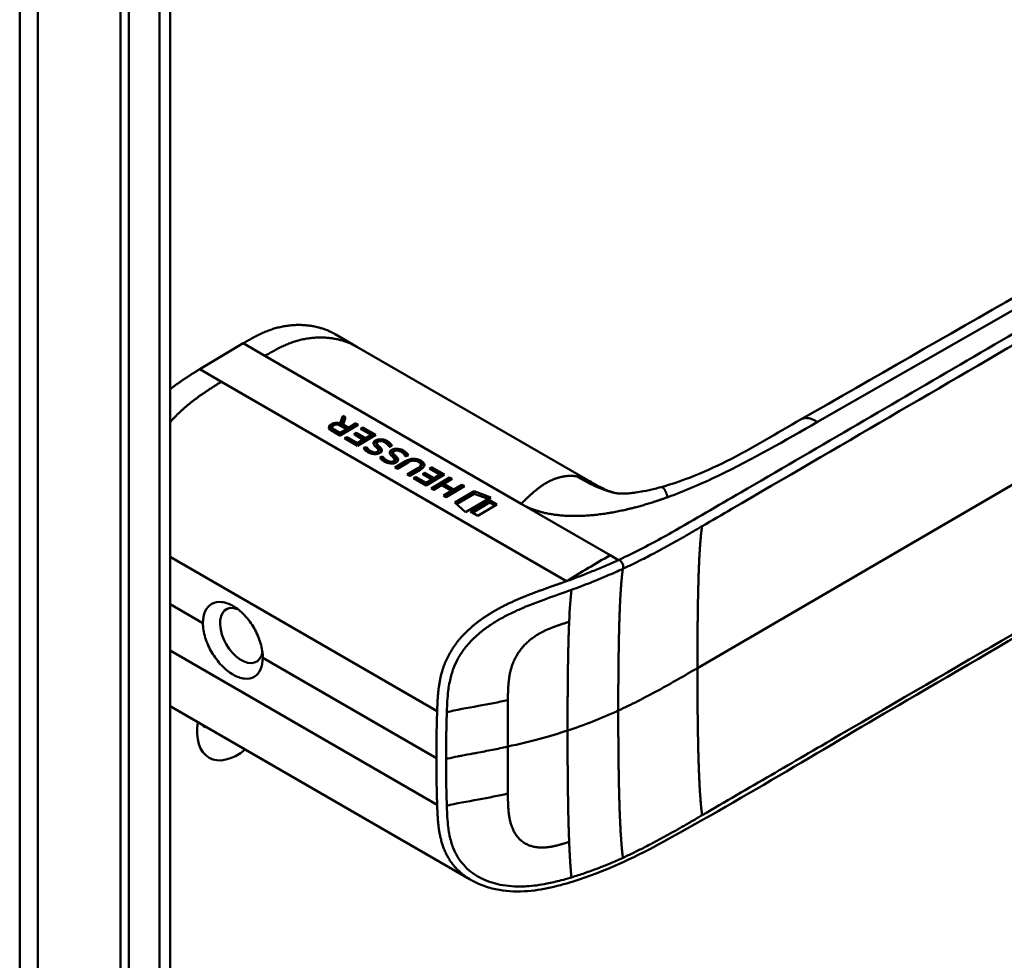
# Model space of a CAD drawing. Header units: millimetres. Extents: x 20 to 833, y 20 to 574.
# Tile 4 of 16: x 373 to 405, y 147 to 178. Entities that reach past the tile are written whole.
import ezdxf

# ---------------------------------------------------------------- set-up
doc = ezdxf.new("R2010")
doc.units = ezdxf.units.MM
doc.header["$LTSCALE"] = 2
doc.layers.add('Sichtbare Kanten(DIN)', color=7, linetype='Continuous', lineweight=50)
doc.layers.add('Sichtbare tangentiale Kanten(DIN)', color=7, linetype='Continuous', lineweight=50)

msp = doc.modelspace()

# ---------------------------------------------------------------- linework, layer by layer
at = {"layer": 'Sichtbare Kanten(DIN)'}
for p, q in [((377.895, 179.035), (377.895, 117.167)), ((376.279, 115.937), (376.279, 178.458)), ((376.554, 178.3), (376.554, 115.779)), ((383.974, 167.364), (383.267, 167.773)), ((378.857, 166.637), (380.271, 167.479)), ((383.974, 167.364), (391.492, 163.024)), ((378.857, 166.637), (379.564, 166.229)), ((379.564, 166.229), (390.798, 159.744)), ((383.429, 164.878), (383.514, 165.122)), ((383.433, 164.804), (383.515, 165.041)), ((383.514, 165.122), (383.515, 165.041)), ((383.514, 165.122), (383.604, 165.069)), ((383.515, 165.041), (383.581, 165.002)), ((383.604, 165.069), (383.523, 164.837)), ((383.167, 164.747), (383.168, 164.666)), ((384.018, 164.83), (383.422, 164.476)), ((383.429, 164.878), (383.43, 164.805)), ((383.628, 164.691), (383.443, 164.798)), ((383.523, 164.837), (383.525, 164.756)), ((383.523, 164.837), (383.701, 164.734)), ((383.525, 164.756), (383.702, 164.653)), ((383.701, 164.734), (383.939, 164.876)), ((383.701, 164.734), (383.702, 164.653)), ((383.702, 164.653), (383.94, 164.795)), ((383.939, 164.876), (384.018, 164.83)), ((383.939, 164.876), (383.94, 164.795)), ((383.94, 164.795), (383.95, 164.789)), ((384.093, 164.702), (384.165, 164.745)), ((384.436, 164.503), (384.093, 164.702)), ((384.165, 164.745), (384.587, 164.501)), ((384.165, 164.745), (384.166, 164.664)), ((383.422, 164.476), (383.149, 164.634)), ((383.23, 164.672), (383.415, 164.565)), ((383.231, 164.591), (383.416, 164.484)), ((383.415, 164.565), (383.628, 164.691)), ((383.415, 164.565), (383.416, 164.484)), ((383.416, 164.484), (383.629, 164.61)), ((383.573, 164.388), (383.646, 164.431)), ((383.991, 164.147), (383.573, 164.388)), ((383.628, 164.691), (383.629, 164.61)), ((383.646, 164.431), (383.647, 164.35)), ((383.646, 164.431), (383.985, 164.235)), ((383.87, 164.52), (383.943, 164.564)), ((384.171, 164.346), (383.87, 164.52)), ((383.94, 164.48), (383.944, 164.483)), ((383.943, 164.564), (384.244, 164.389)), ((383.943, 164.564), (383.944, 164.483)), ((383.944, 164.483), (384.245, 164.308)), ((384.587, 164.501), (383.991, 164.147)), ((384.162, 164.661), (384.166, 164.664)), ((384.166, 164.664), (384.518, 164.46)), ((384.244, 164.389), (384.436, 164.503)), ((384.244, 164.389), (384.245, 164.308)), ((384.245, 164.308), (384.437, 164.422)), ((384.436, 164.503), (384.437, 164.422)), ((383.643, 164.348), (383.647, 164.35)), ((383.647, 164.35), (383.986, 164.154)), ((383.985, 164.235), (384.171, 164.346)), ((383.985, 164.235), (383.986, 164.154)), ((383.986, 164.154), (384.172, 164.265)), ((384.171, 164.346), (384.172, 164.265)), ((384.188, 164.075), (384.279, 164.105)), ((384.279, 164.105), (384.28, 164.024)), ((384.618, 164.234), (384.619, 164.153)), ((384.618, 164.228), (384.62, 164.147)), ((384.653, 164.278), (384.65, 164.276)), ((384.668, 164.154), (384.669, 164.073)), ((384.7, 164.124), (384.701, 164.043)), ((384.238, 164.01), (384.28, 164.024)), ((384.506, 163.939), (384.511, 163.938)), ((384.669, 164.012), (384.668, 164.015)), ((384.671, 164.001), (384.673, 163.92)), ((384.718, 163.768), (384.81, 163.798)), ((384.81, 163.798), (384.811, 163.717)), ((385.149, 163.927), (385.15, 163.846)), ((385.149, 163.922), (385.15, 163.841)), ((385.183, 163.971), (385.181, 163.969)), ((385.199, 163.847), (385.2, 163.766)), ((385.23, 163.817), (385.231, 163.736)), ((384.769, 163.703), (384.811, 163.717)), ((385.037, 163.632), (385.042, 163.631)), ((385.2, 163.705), (385.198, 163.709)), ((385.202, 163.695), (385.203, 163.614)), ((385.209, 163.442), (385.552, 163.646)), ((385.288, 163.397), (385.209, 163.442)), ((385.279, 163.402), (385.554, 163.565)), ((385.636, 163.604), (385.288, 163.397)), ((385.612, 163.209), (385.96, 163.416)), ((385.983, 163.618), (385.981, 163.619)), ((386.058, 163.529), (386.059, 163.448)), ((386.329, 163.408), (386.402, 163.452)), ((386.402, 163.452), (386.823, 163.208)), ((386.402, 163.452), (386.403, 163.371)), ((385.691, 163.164), (385.612, 163.209)), ((385.682, 163.169), (385.962, 163.335)), ((386.034, 163.368), (385.691, 163.164)), ((385.81, 163.095), (385.882, 163.138)), ((386.227, 162.853), (385.81, 163.095)), ((385.882, 163.138), (386.221, 162.942)), ((385.882, 163.138), (385.883, 163.057)), ((386.107, 163.227), (386.179, 163.27)), ((386.408, 163.053), (386.107, 163.227)), ((386.176, 163.187), (386.18, 163.189)), ((386.179, 163.27), (386.18, 163.189)), ((386.179, 163.27), (386.481, 163.096)), ((386.18, 163.189), (386.482, 163.015)), ((386.823, 163.208), (386.227, 162.853)), ((386.672, 163.21), (386.329, 163.408)), ((386.392, 162.758), (386.988, 163.112)), ((386.399, 163.368), (386.403, 163.371)), ((386.403, 163.371), (386.755, 163.167)), ((386.481, 163.096), (386.672, 163.21)), ((386.481, 163.096), (386.482, 163.015)), ((386.482, 163.015), (386.673, 163.129)), ((386.672, 163.21), (386.673, 163.129)), ((386.988, 163.112), (387.067, 163.067)), ((386.988, 163.112), (386.99, 163.031)), ((385.879, 163.054), (385.883, 163.057)), ((385.883, 163.057), (386.222, 162.861)), ((386.221, 162.942), (386.408, 163.053)), ((386.221, 162.942), (386.222, 162.861)), ((386.222, 162.861), (386.409, 162.972)), ((386.408, 163.053), (386.409, 162.972)), ((386.462, 162.717), (386.99, 163.031)), ((386.73, 162.866), (386.471, 162.712)), ((387.054, 162.679), (386.73, 162.866)), ((387.067, 163.067), (386.804, 162.91)), ((386.804, 162.91), (387.129, 162.723)), ((386.804, 162.91), (386.805, 162.829)), ((386.805, 162.829), (387.13, 162.642)), ((387.47, 162.834), (386.874, 162.479)), ((386.99, 163.031), (386.998, 163.026)), ((387.129, 162.723), (387.391, 162.879)), ((387.13, 162.642), (387.392, 162.798)), ((387.391, 162.879), (387.47, 162.834)), ((387.391, 162.879), (387.392, 162.798)), ((387.392, 162.798), (387.401, 162.793)), ((393.874, 162.802), (393.874, 162.802)), ((386.471, 162.712), (386.392, 162.758)), ((386.795, 162.525), (387.054, 162.679)), ((386.874, 162.479), (386.795, 162.525)), ((386.865, 162.484), (387.055, 162.598)), ((387.054, 162.679), (387.055, 162.598)), ((387.129, 162.723), (387.13, 162.642)), ((387.16, 162.296), (387.787, 162.669)), ((387.214, 162.247), (387.788, 162.588)), ((388.325, 162.468), (387.509, 161.983)), ((387.787, 162.669), (388.325, 162.468)), ((387.787, 162.669), (387.788, 162.588)), ((387.788, 162.588), (388.242, 162.419)), ((387.509, 161.983), (387.16, 162.296)), ((387.664, 162.005), (388.289, 162.377)), ((387.734, 161.965), (388.29, 162.296)), ((388.527, 162.239), (387.902, 161.868)), ((388.289, 162.377), (388.29, 162.296)), ((388.289, 162.377), (388.527, 162.239)), ((388.29, 162.296), (388.458, 162.199)), ((387.902, 161.868), (387.664, 162.005)), ((387.696, 158.243), (387.696, 158.243)), ((377.895, 155.679), (387.663, 150.039)), ((386.88, 153.14), (386.88, 153.14)), ((387.663, 150.039), (387.663, 150.039))]:
    msp.add_line(p, q, dxfattribs=at)
for centre, major_axis, ratio, start_param, end_param in [((383.364, 164.543), (-0.314, 0.224), 0.867096, 5.088467, 5.919275), ((383.365, 164.462), (-0.314, 0.224), 0.867096, 5.753826, 5.919275), ((383.637, 164.725), (-0.47, 0.025), 0.306845, 5.8521, 6.824844), ((383.638, 164.644), (-0.47, 0.025), 0.306845, 0.02028, 0.541659), ((384.867, 163.993), (-0.239, 0.267), 0.619495, 5.625764, 6.147151), ((384.122, 164.47), (-0.482, 0.52), 0.283399, 2.674667, 2.735626), ((384.496, 164.127), (-0.167, 0.152), 0.729766, 2.233297, 2.693591), ((384.652, 164.008), (-0.0114, 0.0283), 0.581092, 4.323657, 4.631736), ((385.397, 163.687), (-0.239, 0.267), 0.619816, 5.625026, 6.146719), ((385.73, 162.609), (0.157, 1.112), 0.63156, 6.033796, 6.75226), ((384.619, 164.204), (-0.514, 0.56), 0.272377, 2.69527, 2.754411), ((385.026, 163.822), (-0.167, 0.154), 0.73052, 2.242303, 2.700135), ((385.182, 163.701), (-0.0114, 0.0283), 0.581092, 4.323657, 4.631736), ((385.731, 162.528), (0.157, 1.112), 0.63156, 0.331858, 0.469074), ((376.964, 163.098), (9.094, 0.433), 0.080576, 6.132809, 6.407742), ((376.965, 163.017), (9.094, 0.433), 0.080576, 6.132809, 6.280449), ((385.731, 162.528), (0.157, 1.112), 0.63156, 6.033796, 6.131298), ((384.263, 163.458), (1.904, 0.072), 0.219647, 5.899786, 6.618126), ((384.264, 163.377), (1.904, 0.072), 0.219647, 0.091668, 0.33494), ((380.214, 157.975), (0.492, -0.852), 0.57735, 2.535836, 6.884393), ((380.089, 155.612), (-0.93, -1.611), 0.57735, 5.305464, 7.260907), ((379.524, 155.939), (-0.53, -0.918), 0.57735, 6.086577, 6.479794)]:
    msp.add_ellipse(centre, major_axis=major_axis, ratio=ratio, start_param=start_param, end_param=end_param, dxfattribs=at)
for points, degree, knots in [([(398.432, 165.007), (407.9, 170.429), (417.367, 175.85), (427.807, 181.877), (428.839, 182.473), (429.87, 183.07)], 3, [0, 0, 0, 0, 10.000028, 10.000028, 11.098058, 11.098058, 11.098058, 11.098058]), ([(372.998, 120.433), (372.998, 131.319), (372.998, 142.206), (372.998, 162.828), (372.998, 172.565), (372.998, 182.301)], 3, [0, 0, 0, 0, 10, 10, 18.943141, 18.943141, 18.943141, 18.943141]), ([(434.506, 177.101), (434.506, 177.101), (434.507, 177.1), (434.507, 177.099), (434.507, 177.099), (434.507, 177.098), (434.507, 177.097), (434.507, 177.096), (434.507, 177.095), (434.508, 177.094), (434.508, 177.093), (434.508, 177.09), (434.509, 177.089), (434.509, 177.085), (434.51, 177.083), (434.511, 177.076), (434.512, 177.072), (434.514, 177.058), (434.515, 177.049), (434.521, 177.014), (434.525, 176.99), (434.537, 176.896), (434.544, 176.828), (434.557, 176.562), (434.542, 176.369), (434.427, 175.809), (434.257, 175.45), (433.739, 174.74), (433.368, 174.389), (432.4, 173.65), (431.766, 173.276), (429.573, 171.998), (428.011, 171.09), (421.77, 167.455), (417.088, 164.729), (408.896, 159.958), (405.385, 157.914), (399.24, 154.336), (396.676, 152.765), (393.114, 150.811), (392.204, 150.367), (390.672, 149.865), (390.106, 149.711), (389.224, 149.641), (388.91, 149.649), (388.446, 149.727), (388.288, 149.767), (388.056, 149.848), (387.979, 149.88), (387.863, 149.932), (387.825, 149.951), (387.767, 149.982), (387.747, 149.992), (387.717, 150.009), (387.707, 150.014), (387.691, 150.023), (387.686, 150.026), (387.678, 150.031), (387.675, 150.033), (387.67, 150.035), (387.669, 150.036), (387.666, 150.037), (387.665, 150.038), (387.663, 150.039)], 3, [0, 0, 0, 0, 0.000812, 0.000812, 0.001159, 0.001159, 0.001709, 0.001709, 0.00226, 0.00226, 0.00297, 0.00297, 0.004051, 0.004051, 0.005946, 0.005946, 0.009784, 0.009784, 0.018899, 0.018899, 0.044942, 0.044942, 0.123041, 0.123041, 0.357876, 0.357876, 0.819393, 0.819393, 1.341428, 1.341428, 2.016287, 2.016287, 3.678544, 3.678544, 8.665313, 8.665313, 12.40539, 12.40539, 15.210451, 15.210451, 16.085372, 16.085372, 16.55485, 16.55485, 16.809473, 16.809473, 16.944798, 16.944798, 17.014076, 17.014076, 17.049094, 17.049094, 17.066817, 17.066817, 17.075861, 17.075861, 17.080537, 17.080537, 17.082986, 17.082986, 17.084274, 17.084274, 17.085621, 17.085621, 17.085621, 17.085621]), ([(383.267, 167.773), (383.102, 167.868), (382.576, 168.097), (381.952, 168.163), (381.277, 168.052), (380.724, 167.74), (380.271, 167.479)], 5, [0.4967795, 0.4967795, 0.4967795, 0.4967795, 0.4967795, 0.4967795, 0.6666667, 1, 1, 1, 1, 1, 1]), ([(393.874, 162.802), (394.196, 162.89), (394.502, 162.996), (395.22, 163.274), (395.621, 163.456), (396.864, 164.071), (397.626, 164.546), (398.432, 165.007)], 3, [0, 0, 0, 0, 0.257742, 0.257742, 0.636588, 0.636588, 1.488142, 1.488142, 1.488142, 1.488142]), ([(385.981, 163.619), (385.971, 163.625), (385.961, 163.63), (385.929, 163.645), (385.907, 163.652), (385.86, 163.661), (385.837, 163.663), (385.79, 163.661), (385.767, 163.657), (385.704, 163.64), (385.667, 163.622), (385.636, 163.604)], 3, [-0.09871822, -0.09871822, -0.09871822, -0.09871822, -0.08841169, -0.08841169, -0.06862142, -0.06862142, -0.05132957, -0.05132957, -0.03330955, -0.03330955, 0, 0, 0, 0]), ([(391.502, 163.019), (391.623, 162.949), (391.731, 162.887), (391.921, 162.784), (392.004, 162.744), (392.183, 162.665), (392.264, 162.638), (392.35, 162.617)], 3, [0, 0, 0, 0, 0.1284427, 0.1284427, 0.2652531, 0.2652531, 0.4733811, 0.4733811, 0.4733811, 0.4733811]), ([(392.35, 162.617), (392.419, 162.601), (392.437, 162.598), (392.513, 162.592), (392.545, 162.59), (392.62, 162.59), (392.651, 162.59), (392.735, 162.593), (392.792, 162.597), (392.913, 162.608), (392.977, 162.615), (393.124, 162.636), (393.209, 162.65), (393.417, 162.689), (393.542, 162.717), (393.734, 162.764), (393.804, 162.783), (393.874, 162.802)], 3, [0, 0, 0, 0, 0.1743179, 0.1743179, 0.2462745, 0.2462745, 0.2848204, 0.2848204, 0.3367602, 0.3367602, 0.387016, 0.387016, 0.4510804, 0.4510804, 0.5461058, 0.5461058, 0.6016777, 0.6016777, 0.6016777, 0.6016777]), ([(378.962, 158.376), (378.962, 158.376), (378.962, 158.376), (378.962, 158.517), (378.987, 158.653), (379.089, 158.872), (379.166, 158.955), (379.341, 159.053), (379.452, 159.076), (379.692, 159.051), (379.822, 159.004), (379.943, 158.934), (380.065, 158.864), (380.195, 158.761), (380.432, 158.509), (380.541, 158.36), (380.712, 158.061), (380.787, 157.891), (380.885, 157.557), (380.91, 157.393), (380.91, 157.252), (380.91, 157.252), (380.91, 157.252)], 3, [1.55009, 1.55009, 1.55009, 1.55009, 1.550123, 1.550123, 1.679687, 1.679687, 1.809251, 1.809251, 1.938041, 1.938041, 2.066832, 2.066832, 2.066832, 2.195892, 2.195892, 2.324951, 2.324951, 2.454246, 2.454246, 2.58354, 2.58354, 2.583573, 2.583573, 2.583573, 2.583573]), ([(378.962, 158.376), (378.962, 158.235), (378.987, 158.071), (379.089, 157.738), (379.166, 157.569), (379.341, 157.273), (379.452, 157.125), (379.692, 156.875), (379.822, 156.773), (380.065, 156.633), (380.195, 156.585), (380.432, 156.559), (380.541, 156.581), (380.712, 156.677), (380.787, 156.759), (380.885, 156.975), (380.909, 157.111), (380.91, 157.252)], 3, [-1.550092, -1.550092, -1.550092, -1.550092, -1.420561, -1.420561, -1.290997, -1.290997, -1.162206, -1.162206, -1.033415, -1.033415, -0.904355, -0.904355, -0.775296, -0.775296, -0.646001, -0.646001, -0.51674, -0.51674, -0.51674, -0.51674])]:
    msp.add_open_spline(points, degree=degree, knots=knots, dxfattribs=at)
for points, degree in [([(378.857, 166.637), (378.65, 166.51), (378.451, 166.385), (378.258, 166.257), (378.073, 166.125), (377.895, 165.986)], 5), ([(383.149, 164.634), (383.059, 164.689), (383.012, 164.773), (383.139, 164.849)], 3), ([(383.073, 164.706), (383.085, 164.727), (383.106, 164.748), (383.14, 164.768)], 3), ([(383.443, 164.798), (383.386, 164.831), (383.3, 164.859), (383.213, 164.808)], 3), ([(384.206, 164.047), (384.199, 164.056), (384.188, 164.075), (384.188, 164.075)], 3), ([(384.279, 164.105), (384.279, 164.105), (384.322, 164.051), (384.344, 164.03)], 3), ([(384.51, 164.231), (384.506, 164.256), (384.519, 164.28), (384.551, 164.306)], 3), ([(384.597, 164.1), (384.538, 164.155), (384.516, 164.193), (384.51, 164.231)], 3), ([(384.522, 164.193), (384.529, 164.204), (384.54, 164.215), (384.552, 164.225)], 3), ([(384.551, 164.306), (384.603, 164.346), (384.683, 164.369), (384.789, 164.355)], 3), ([(384.552, 164.225), (384.574, 164.242), (384.602, 164.256), (384.635, 164.265)], 3), ([(384.668, 164.015), (384.659, 164.037), (384.637, 164.064), (384.597, 164.1)], 3), ([(384.65, 164.276), (384.625, 164.261), (384.616, 164.248), (384.618, 164.228)], 3), ([(384.618, 164.228), (384.622, 164.209), (384.638, 164.185), (384.668, 164.154)], 3), ([(384.619, 164.153), (384.619, 164.151), (384.619, 164.149), (384.62, 164.147)], 3), ([(384.62, 164.147), (384.623, 164.128), (384.639, 164.104), (384.669, 164.073)], 3), ([(384.668, 164.154), (384.673, 164.15), (384.699, 164.125), (384.7, 164.124)], 3), ([(384.669, 164.073), (384.674, 164.069), (384.7, 164.044), (384.701, 164.043)], 3), ([(384.7, 164.124), (384.738, 164.089), (384.76, 164.061), (384.773, 164.035)], 3), ([(384.955, 164.202), (384.9, 164.251), (384.842, 164.284), (384.779, 164.295)], 3), ([(384.789, 164.355), (384.85, 164.347), (384.906, 164.327), (384.963, 164.295)], 3), ([(384.901, 164.244), (384.922, 164.236), (384.943, 164.226), (384.964, 164.214)], 3), ([(385.023, 164.111), (385.023, 164.111), (385.002, 164.161), (384.955, 164.202)], 3), ([(384.963, 164.295), (384.98, 164.284), (384.997, 164.273), (385.015, 164.261)], 3), ([(384.964, 164.214), (384.981, 164.203), (384.998, 164.192), (385.016, 164.18)], 3), ([(385.015, 164.261), (385.078, 164.217), (385.113, 164.158), (385.118, 164.146)], 3), ([(385.016, 164.18), (385.038, 164.164), (385.058, 164.146), (385.073, 164.13)], 3), ([(385.118, 164.146), (385.113, 164.144), (385.023, 164.111), (385.023, 164.111)], 3), ([(385.081, 163.999), (385.133, 164.039), (385.213, 164.062), (385.319, 164.048)], 3), ([(384.287, 163.969), (384.261, 163.987), (384.227, 164.018), (384.206, 164.047)], 3), ([(384.28, 164.024), (384.28, 164.024), (384.323, 163.97), (384.345, 163.949)], 3), ([(384.47, 163.882), (384.401, 163.899), (384.346, 163.924), (384.287, 163.969)], 3), ([(384.344, 164.03), (384.383, 163.991), (384.428, 163.964), (384.486, 163.945)], 3), ([(384.345, 163.949), (384.362, 163.931), (384.381, 163.916), (384.402, 163.903)], 3), ([(384.683, 163.896), (384.629, 163.872), (384.551, 163.861), (384.47, 163.882)], 3), ([(384.598, 163.938), (384.641, 163.949), (384.673, 163.976), (384.671, 164.003)], 3), ([(384.655, 163.885), (384.666, 163.896), (384.673, 163.908), (384.673, 163.92)], 3), ([(384.718, 163.913), (384.696, 163.901), (384.691, 163.899), (384.683, 163.896)], 3), ([(384.701, 164.043), (384.736, 164.01), (384.757, 163.984), (384.771, 163.96)], 3), ([(384.773, 164.035), (384.792, 163.995), (384.785, 163.952), (384.718, 163.913)], 3), ([(384.736, 163.74), (384.73, 163.749), (384.718, 163.768), (384.718, 163.768)], 3), ([(384.817, 163.662), (384.792, 163.681), (384.757, 163.711), (384.736, 163.74)], 3), ([(384.81, 163.798), (384.81, 163.798), (384.853, 163.744), (384.874, 163.723)], 3), ([(385.04, 163.924), (385.037, 163.949), (385.049, 163.974), (385.081, 163.999)], 3), ([(385.128, 163.793), (385.069, 163.848), (385.046, 163.886), (385.04, 163.924)], 3), ([(385.052, 163.886), (385.059, 163.897), (385.069, 163.907), (385.083, 163.918)], 3), ([(385.083, 163.918), (385.105, 163.935), (385.133, 163.949), (385.165, 163.959)], 3), ([(385.198, 163.709), (385.19, 163.73), (385.168, 163.757), (385.128, 163.793)], 3), ([(385.181, 163.969), (385.155, 163.954), (385.147, 163.941), (385.149, 163.922)], 3), ([(385.149, 163.922), (385.153, 163.902), (385.169, 163.878), (385.199, 163.847)], 3), ([(385.15, 163.846), (385.15, 163.844), (385.15, 163.842), (385.15, 163.841)], 3), ([(385.15, 163.841), (385.154, 163.821), (385.17, 163.797), (385.2, 163.766)], 3), ([(385.199, 163.847), (385.203, 163.843), (385.23, 163.818), (385.23, 163.817)], 3), ([(385.2, 163.766), (385.204, 163.762), (385.231, 163.737), (385.231, 163.736)], 3), ([(385.23, 163.817), (385.269, 163.782), (385.29, 163.754), (385.303, 163.728)], 3), ([(385.231, 163.736), (385.267, 163.704), (385.288, 163.677), (385.301, 163.653)], 3), ([(385.485, 163.896), (385.43, 163.944), (385.373, 163.977), (385.31, 163.988)], 3), ([(385.319, 164.048), (385.38, 164.04), (385.437, 164.02), (385.493, 163.988)], 3), ([(385.431, 163.938), (385.452, 163.929), (385.473, 163.919), (385.494, 163.907)], 3), ([(385.553, 163.804), (385.553, 163.804), (385.533, 163.854), (385.485, 163.896)], 3), ([(385.493, 163.988), (385.511, 163.978), (385.527, 163.966), (385.545, 163.954)], 3), ([(385.494, 163.907), (385.512, 163.897), (385.528, 163.885), (385.546, 163.873)], 3), ([(385.545, 163.954), (385.608, 163.91), (385.644, 163.851), (385.648, 163.84)], 3), ([(385.546, 163.873), (385.569, 163.857), (385.588, 163.84), (385.603, 163.823)], 3), ([(385.648, 163.84), (385.643, 163.838), (385.553, 163.804), (385.553, 163.804)], 3), ([(384.811, 163.717), (384.811, 163.717), (384.854, 163.663), (384.875, 163.642)], 3), ([(385.001, 163.575), (384.932, 163.593), (384.877, 163.617), (384.817, 163.662)], 3), ([(384.874, 163.723), (384.913, 163.685), (384.959, 163.657), (385.016, 163.638)], 3), ([(384.875, 163.642), (384.893, 163.625), (384.912, 163.61), (384.932, 163.597)], 3), ([(385.213, 163.589), (385.16, 163.565), (385.082, 163.554), (385.001, 163.575)], 3), ([(385.129, 163.631), (385.172, 163.642), (385.204, 163.67), (385.202, 163.696)], 3), ([(385.185, 163.578), (385.196, 163.589), (385.203, 163.601), (385.203, 163.614)], 3), ([(385.248, 163.606), (385.227, 163.594), (385.221, 163.592), (385.213, 163.589)], 3), ([(385.303, 163.728), (385.323, 163.689), (385.315, 163.645), (385.248, 163.606)], 3), ([(392.212, 160.585), (391.741, 160.313), (391.269, 160.034), (390.798, 159.744)], 3)]:
    msp.add_open_spline(points, degree=degree, dxfattribs=at)
at = {"layer": 'Sichtbare tangentiale Kanten(DIN)'}
for p, q in [((430.486, 182.963), (398.958, 164.92)), ((377.544, 116.677), (377.544, 178.545)), ((395.053, 156.916), (430.953, 177.822)), ((380.978, 167.071), (380.271, 167.479)), ((389.319, 162.255), (380.978, 167.071)), ((383.139, 164.849), (383.14, 164.768)), ((383.23, 164.672), (383.231, 164.591)), ((384.551, 164.306), (384.552, 164.225)), ((384.789, 164.355), (384.79, 164.293)), ((384.963, 164.295), (384.964, 164.214)), ((385.015, 164.261), (385.016, 164.18)), ((384.344, 164.03), (384.345, 163.949)), ((384.486, 163.945), (384.487, 163.878)), ((384.506, 163.939), (384.507, 163.874)), ((384.511, 163.938), (384.512, 163.874)), ((384.598, 163.938), (384.599, 163.873)), ((384.773, 164.035), (384.773, 163.965)), ((385.081, 163.999), (385.083, 163.918)), ((385.319, 164.048), (385.32, 163.986)), ((385.493, 163.988), (385.494, 163.907)), ((385.545, 163.954), (385.546, 163.873)), ((384.874, 163.723), (384.875, 163.642)), ((385.016, 163.638), (385.017, 163.571)), ((385.037, 163.632), (385.038, 163.567)), ((385.042, 163.631), (385.043, 163.567)), ((385.129, 163.631), (385.13, 163.566)), ((385.303, 163.728), (385.304, 163.658)), ((385.552, 163.646), (385.554, 163.565)), ((385.96, 163.416), (385.962, 163.335)), ((386.055, 163.663), (386.057, 163.582)), ((389.319, 162.255), (392.212, 160.585)), ((392.212, 160.585), (392.481, 160.43)), ((377.895, 160.53), (386.583, 155.514)), ((392.631, 160.147), (392.628, 160.146)), ((378.962, 158.376), (377.895, 158.992)), ((377.895, 157.487), (386.583, 152.471)), ((386.558, 153.991), (380.91, 157.252)), ((388.885, 155.877), (388.885, 155.88)), ((388.885, 152.834), (388.885, 152.831))]:
    msp.add_line(p, q, dxfattribs=at)
for centre, major_axis, ratio, start_param, end_param in [((388.94, 154.114), (-0.004, 3.508), 0.017337, 1.044244, 1.500022), ((388.94, 154.48), (-0.002, -3.501), 0.017405, 4.745995, 5.201711)]:
    msp.add_ellipse(centre, major_axis=major_axis, ratio=ratio, start_param=start_param, end_param=end_param, dxfattribs=at)
for points, degree, knots in [([(426.368, 192.651), (426.37, 192.65), (426.372, 192.649), (426.375, 192.647), (426.46, 192.598), (426.543, 192.55), (426.626, 192.503), (426.709, 192.455), (426.791, 192.408), (426.873, 192.36), (426.955, 192.312), (427.039, 192.265), (427.123, 192.217), (427.207, 192.168), (427.292, 192.119), (427.38, 192.069), (427.424, 192.044), (427.468, 192.018), (427.512, 191.993), (427.557, 191.967), (427.602, 191.941), (427.647, 191.916), (427.737, 191.864), (427.829, 191.811), (427.922, 191.758), (428.015, 191.704), (428.107, 191.651), (428.199, 191.598), (428.292, 191.546), (428.383, 191.493), (428.473, 191.441), (428.564, 191.39), (428.652, 191.339), (428.739, 191.289), (428.827, 191.239), (428.912, 191.19), (428.997, 191.141), (429.082, 191.093), (429.166, 191.045), (429.249, 190.997), (429.333, 190.949), (429.416, 190.901), (429.5, 190.853), (429.583, 190.806), (429.667, 190.758), (429.751, 190.709), (429.835, 190.661), (429.92, 190.613), (430.005, 190.564), (430.091, 190.515), (430.176, 190.466), (430.262, 190.417), (430.348, 190.368), (430.435, 190.318), (430.521, 190.269), (431.538, 189.687), (432.51, 189.126), (433.248, 188.422), (433.763, 187.931), (434.145, 187.369), (434.277, 186.799), (434.432, 186.131), (434.253, 185.459), (433.784, 184.844), (433.346, 184.269), (432.674, 183.763), (431.93, 183.297), (431.319, 182.915), (430.668, 182.549), (430.029, 182.177), (427.184, 180.519), (424.325, 178.855), (421.474, 177.195), (416.712, 174.422), (411.946, 171.646), (407.182, 168.873), (404.801, 167.486), (402.418, 166.098), (400.036, 164.711), (398.845, 164.018), (397.655, 163.325), (396.464, 162.631), (395.713, 162.194), (394.967, 161.751), (394.21, 161.323), (393.766, 161.072), (393.317, 160.83), (392.842, 160.6), (392.73, 160.546), (392.619, 160.493), (392.502, 160.439)], 3, [0, 0, 0, 0, 0.002518, 0.002518, 0.002518, 0.094944, 0.094944, 0.094944, 0.18737, 0.18737, 0.18737, 0.279796, 0.279796, 0.279796, 0.372222, 0.372222, 0.372222, 0.418434, 0.418434, 0.418434, 0.464647, 0.464647, 0.464647, 0.557073, 0.557073, 0.557073, 0.649499, 0.649499, 0.649499, 0.741925, 0.741925, 0.741925, 0.834351, 0.834351, 0.834351, 0.926776, 0.926776, 0.926776, 1.019202, 1.019202, 1.019202, 1.111628, 1.111628, 1.111628, 1.204054, 1.204054, 1.204054, 1.29648, 1.29648, 1.29648, 1.388905, 1.388905, 1.388905, 1.481331, 1.481331, 1.481331, 2.571552, 2.571552, 2.571552, 3.331424, 3.331424, 3.331424, 4.2235, 4.2235, 4.2235, 5.055186, 5.055186, 5.055186, 5.737675, 5.737675, 5.737675, 8.775646, 8.775646, 8.775646, 13.850256, 13.850256, 13.850256, 16.38756, 16.38756, 16.38756, 17.656213, 17.656213, 17.656213, 18.455338, 18.455338, 18.455338, 18.924865, 18.924865, 18.924865, 19.034762, 19.034762, 19.034762, 19.034762]), ([(422.13, 177.208), (416.897, 174.161), (411.661, 171.111), (406.429, 168.065), (403.012, 166.075), (399.594, 164.085), (396.177, 162.095), (395.853, 161.906), (395.529, 161.717), (395.204, 161.528)], 3, [3.186788, 3.186788, 3.186788, 3.186788, 8.760538, 8.760538, 8.760538, 12.401919, 12.401919, 12.401919, 12.747463, 12.747463, 12.747463, 12.747463]), ([(383.974, 167.364), (383.809, 167.46), (383.283, 167.689), (382.659, 167.755), (381.984, 167.644), (381.431, 167.332), (380.978, 167.071)], 5, [0.4967795, 0.4967795, 0.4967795, 0.4967795, 0.4967795, 0.4967795, 0.6666667, 1, 1, 1, 1, 1, 1]), ([(422.13, 167.809), (414.65, 163.453), (407.171, 159.098), (399.692, 154.742), (399.303, 154.516), (398.915, 154.29), (398.527, 154.064), (398.168, 153.855), (397.808, 153.645), (397.448, 153.436), (396.7, 153), (395.952, 152.565), (395.204, 152.129)], 3, [3.18679, 3.18679, 3.18679, 3.18679, 11.154099, 11.154099, 11.154099, 11.571149, 11.571149, 11.571149, 11.950756, 11.950756, 11.950756, 12.747463, 12.747463, 12.747463, 12.747463]), ([(398.958, 164.92), (397.91, 164.32), (396.866, 163.716), (395.73, 163.172), (395.208, 162.921), (394.665, 162.684), (394.089, 162.476)], 3, [0, 0, 0, 0, 0.684839, 0.684839, 0.684839, 1, 1, 1, 1]), ([(391.117, 163.153), (391.193, 163.111), (391.342, 163.026), (391.564, 162.905), (391.803, 162.791), (392.055, 162.698), (392.235, 162.645), (392.335, 162.621), (392.35, 162.617)], 5, [0, 0, 0, 0, 0, 0, 0.1666667, 0.3333333, 0.5, 0.5289934, 0.5289934, 0.5289934, 0.5289934, 0.5289934, 0.5289934]), ([(393.874, 162.802), (393.893, 162.807), (393.933, 162.801), (393.975, 162.755), (394.02, 162.661), (394.066, 162.538), (394.089, 162.476)], 5, [0.5016416, 0.5016416, 0.5016416, 0.5016416, 0.5016416, 0.5016416, 0.75, 1, 1, 1, 1, 1, 1]), ([(395.204, 161.528), (395.158, 161.501), (395.111, 161.474), (395.065, 161.447), (395.008, 161.414), (394.951, 161.381), (394.889, 161.345), (394.776, 161.28), (394.678, 161.223), (394.582, 161.168), (394.574, 161.163), (394.565, 161.158), (394.556, 161.153), (394.455, 161.096), (394.361, 161.042), (394.264, 160.988), (394.16, 160.929), (394.056, 160.871), (393.95, 160.814), (393.845, 160.756), (393.74, 160.699), (393.635, 160.644), (393.604, 160.628), (393.572, 160.611), (393.54, 160.594), (393.463, 160.554), (393.386, 160.514), (393.308, 160.474), (393.196, 160.418), (393.085, 160.362), (392.972, 160.308), (392.859, 160.253), (392.744, 160.199), (392.631, 160.147)], 3, [0, 0, 0, 0, 0.0493687, 0.0493687, 0.0493687, 0.1101418, 0.1101418, 0.1101418, 0.2201433, 0.2201433, 0.2201433, 0.2290985, 0.2290985, 0.2290985, 0.3299892, 0.3299892, 0.3299892, 0.4391613, 0.4391613, 0.4391613, 0.5480388, 0.5480388, 0.5480388, 0.5800984, 0.5800984, 0.5800984, 0.6576871, 0.6576871, 0.6576871, 0.7681813, 0.7681813, 0.7681813, 0.8792555, 0.8792555, 0.8792555, 0.8792555]), ([(392.481, 160.43), (392.421, 160.402), (392.349, 160.37), (392.22, 160.312), (392.154, 160.283), (392.02, 160.225), (391.954, 160.197), (391.819, 160.14), (391.751, 160.112), (391.614, 160.056), (391.546, 160.029), (391.408, 159.974), (391.339, 159.947), (391.199, 159.893), (391.129, 159.866), (390.987, 159.813), (390.916, 159.786), (390.829, 159.755), (390.814, 159.749), (390.798, 159.744)], 3, [0, 0, 0, 0, 0.0622178, 0.0622178, 0.1250937, 0.1250937, 0.1879696, 0.1879696, 0.2508455, 0.2508455, 0.3137214, 0.3137214, 0.3765973, 0.3765973, 0.4394731, 0.4394731, 0.502349, 0.502349, 0.5158954, 0.5158954, 0.5158954, 0.5158954]), ([(392.502, 160.439), (392.568, 160.391), (392.621, 160.337), (392.633, 160.266), (392.64, 160.228), (392.636, 160.189), (392.631, 160.147)], 3, [0, 0, 0, 0, 0.650419, 0.650419, 0.650419, 1, 1, 1, 1]), ([(392.628, 160.146), (392.623, 160.143), (392.617, 160.14), (392.612, 160.138), (392.538, 160.104), (392.461, 160.07), (392.389, 160.038), (392.203, 159.955), (392.002, 159.869), (391.802, 159.787), (391.785, 159.78), (391.767, 159.773), (391.75, 159.766), (391.698, 159.745), (391.646, 159.724), (391.594, 159.703), (391.386, 159.62), (391.172, 159.539), (390.954, 159.46)], 3, [0, 0, 0, 0, 0.0053162, 0.0053162, 0.0053162, 0.0755048, 0.0755048, 0.0755048, 0.2568405, 0.2568405, 0.2568405, 0.2725259, 0.2725259, 0.2725259, 0.3194664, 0.3194664, 0.3194664, 0.5075707, 0.5075707, 0.5075707, 0.5075707]), ([(390.798, 159.744), (390.798, 159.743), (390.648, 159.69), (390.345, 159.584), (389.883, 159.424), (389.265, 159.195), (388.47, 158.823), (387.721, 158.328), (387.109, 157.693), (386.739, 156.968), (386.629, 156.379), (386.599, 155.945), (386.588, 155.659), (386.583, 155.515), (386.583, 155.514)], 5, [0, 0, 0, 0, 0, 0, 0.000234, 0.217926, 0.435619, 0.653311, 0.871004, 1.088696, 1.306388, 1.524081, 1.741773, 1.743874, 1.743874, 1.743874, 1.743874, 1.743874, 1.743874]), ([(390.954, 159.46), (390.688, 159.363), (390.413, 159.27), (390.137, 159.17), (389.906, 159.087), (389.674, 159), (389.442, 158.903), (389.423, 158.895), (389.403, 158.887), (389.383, 158.878), (389.255, 158.824), (389.126, 158.766), (389.002, 158.705), (388.878, 158.645), (388.758, 158.583), (388.638, 158.515), (388.533, 158.455), (388.427, 158.391), (388.326, 158.324), (388.225, 158.256), (388.13, 158.187), (388.038, 158.114), (388.014, 158.095), (387.989, 158.075), (387.966, 158.055), (387.863, 157.97), (387.766, 157.88), (387.677, 157.786), (387.589, 157.693), (387.508, 157.596), (387.435, 157.496), (387.366, 157.4), (387.304, 157.302), (387.249, 157.2), (387.195, 157.098), (387.147, 156.993), (387.106, 156.88), (387.103, 156.872), (387.1, 156.864), (387.098, 156.857), (387.055, 156.738), (387.019, 156.609), (386.991, 156.472), (386.973, 156.384), (386.96, 156.301), (386.948, 156.212), (386.947, 156.2), (386.945, 156.19), (386.944, 156.179), (386.931, 156.071), (386.921, 155.96), (386.914, 155.845), (386.907, 155.73), (386.904, 155.643), (386.898, 155.481)], 3, [0, 0, 0, 0, 0.230762, 0.230762, 0.230762, 0.423227, 0.423227, 0.423227, 0.439515, 0.439515, 0.439515, 0.543734, 0.543734, 0.543734, 0.647952, 0.647952, 0.647952, 0.739173, 0.739173, 0.739173, 0.830393, 0.830393, 0.830393, 0.854195, 0.854195, 0.854195, 0.956483, 0.956483, 0.956483, 1.058772, 1.058772, 1.058772, 1.157514, 1.157514, 1.157514, 1.256255, 1.256255, 1.256255, 1.263482, 1.263482, 1.263482, 1.383867, 1.383867, 1.383867, 1.461303, 1.461303, 1.461303, 1.471606, 1.471606, 1.471606, 1.578168, 1.578168, 1.578168, 1.684731, 1.684731, 1.684731, 1.684731]), ([(388.885, 155.88), (388.887, 156.049), (388.892, 156.495), (388.959, 157), (389.256, 157.639), (389.841, 158.055), (390.319, 158.246), (390.63, 158.338), (390.879, 158.425)], 5, [0, 0, 0, 0, 0, 0, 0.2491944, 0.4991944, 0.7491944, 0.9991944, 0.9991944, 0.9991944, 0.9991944, 0.9991944, 0.9991944]), ([(392.477, 155.533), (392.904, 155.729), (393.32, 155.94), (393.774, 156.187), (394.227, 156.435), (394.64, 156.676), (395.053, 156.916)], 3, [0, 0, 0, 0, 0.4403832, 0.4403832, 0.4403832, 0.8807664, 0.8807664, 0.8807664, 0.8807664]), ([(386.898, 155.481), (387.188, 155.553), (387.572, 155.62), (387.927, 155.684), (388.26, 155.745), (388.576, 155.807), (388.885, 155.877)], 3, [0, 0, 0, 0, 0.461945, 0.461945, 0.461945, 0.8961195, 0.8961195, 0.8961195, 0.8961195]), ([(386.583, 155.514), (386.583, 155.514), (386.582, 155.476), (386.58, 155.4), (386.576, 155.286), (386.572, 155.132), (386.567, 154.943), (386.564, 154.752), (386.561, 154.562), (386.559, 154.371), (386.558, 154.219), (386.558, 154.105), (386.558, 154.029), (386.558, 153.991)], 5, [0, 0, 0, 0, 0, 0, 0.00002, 0.0581515, 0.116283, 0.1744144, 0.2325459, 0.2906774, 0.3488089, 0.4069404, 0.465034, 0.465034, 0.465034, 0.465034, 0.465034, 0.465034]), ([(388.879, 154.362), (388.69, 154.32), (388.552, 154.29), (388.383, 154.256), (388.213, 154.223), (388.045, 154.191), (387.876, 154.16), (387.834, 154.152), (387.792, 154.145), (387.749, 154.137), (387.623, 154.113), (387.496, 154.09), (387.37, 154.066), (387.349, 154.062), (387.328, 154.057), (387.308, 154.053), (387.287, 154.049), (387.266, 154.045), (387.245, 154.041), (387.14, 154.02), (387.036, 153.997), (386.933, 153.973), (386.913, 153.968), (386.892, 153.963), (386.873, 153.958)], 3, [0, 0, 0, 0, 0.1300988, 0.1300988, 0.1300988, 0.2601975, 0.2601975, 0.2601975, 0.2927222, 0.2927222, 0.2927222, 0.3902963, 0.3902963, 0.3902963, 0.4065586, 0.4065586, 0.4065586, 0.422821, 0.422821, 0.422821, 0.5041327, 0.5041327, 0.5041327, 0.5203951, 0.5203951, 0.5203951, 0.5203951]), ([(386.558, 153.991), (386.558, 153.927), (386.558, 153.864), (386.558, 153.801), (386.558, 153.737), (386.559, 153.674), (386.559, 153.61), (386.56, 153.547), (386.56, 153.484), (386.561, 153.42), (386.562, 153.357), (386.563, 153.294), (386.564, 153.231), (386.565, 153.167), (386.566, 153.104), (386.568, 153.041), (386.569, 152.978), (386.57, 152.914), (386.572, 152.851), (386.574, 152.788), (386.575, 152.724), (386.577, 152.661), (386.579, 152.597), (386.581, 152.534), (386.583, 152.471)], 3, [0.000019, 0.000019, 0.000019, 0.000019, 0.0581611, 0.0581611, 0.0581611, 0.1162844, 0.1162844, 0.1162844, 0.1744076, 0.1744076, 0.1744076, 0.2325309, 0.2325309, 0.2325309, 0.2906542, 0.2906542, 0.2906542, 0.3487774, 0.3487774, 0.3487774, 0.4069007, 0.4069007, 0.4069007, 0.4650424, 0.4650424, 0.4650424, 0.4650424]), ([(386.873, 153.958), (386.873, 153.895), (386.873, 153.832), (386.873, 153.769), (386.874, 153.454), (386.879, 153.138), (386.887, 152.821), (386.889, 152.758), (386.89, 152.695), (386.892, 152.634), (386.894, 152.573), (386.896, 152.511), (386.898, 152.446), (386.898, 152.443), (386.898, 152.441), (386.898, 152.439)], 3, [0, 0, 0, 0, 0.0579521, 0.0579521, 0.0579521, 0.3477131, 0.3477131, 0.3477131, 0.4058533, 0.4058533, 0.4058533, 0.4636935, 0.4636935, 0.4636935, 0.4658128, 0.4658128, 0.4658128, 0.4658128]), ([(386.898, 152.439), (387.188, 152.51), (387.572, 152.577), (387.927, 152.642), (388.26, 152.702), (388.576, 152.765), (388.885, 152.834)], 3, [0, 0, 0, 0, 0.4619377, 0.4619377, 0.4619377, 0.8961211, 0.8961211, 0.8961211, 0.8961211]), ([(388.885, 152.831), (388.887, 152.655), (388.892, 152.205), (388.958, 151.707), (389.258, 151.165), (389.839, 151.013), (390.321, 151.088), (390.696, 151.206), (390.879, 151.262)], 5, [0, 0, 0, 0, 0, 0, 0.2492, 0.4992, 0.7492, 0.9992, 0.9992, 0.9992, 0.9992, 0.9992, 0.9992]), ([(386.583, 152.471), (386.583, 152.47), (386.588, 152.327), (386.599, 152.043), (386.629, 151.613), (386.736, 151.063), (387.015, 150.56), (387.321, 150.261), (387.551, 150.104), (387.663, 150.039)], 5, [0, 0, 0, 0, 0, 0, 0.0021022, 0.2198034, 0.4375046, 0.6552057, 0.8420772, 0.8420772, 0.8420772, 0.8420772, 0.8420772, 0.8420772]), ([(390.954, 150.11), (390.939, 150.105), (390.923, 150.1), (390.907, 150.096), (390.811, 150.067), (390.715, 150.04), (390.619, 150.014), (390.467, 149.973), (390.312, 149.936), (390.151, 149.905), (390.04, 149.883), (389.928, 149.865), (389.818, 149.85), (389.708, 149.836), (389.602, 149.826), (389.494, 149.819), (389.459, 149.817), (389.423, 149.816), (389.387, 149.815), (389.258, 149.811), (389.129, 149.813), (389.004, 149.822), (388.88, 149.832), (388.759, 149.847), (388.639, 149.871), (388.534, 149.892), (388.428, 149.919), (388.327, 149.952), (388.226, 149.985), (388.13, 150.024), (388.038, 150.069), (388.014, 150.08), (387.99, 150.093), (387.967, 150.105), (387.864, 150.16), (387.767, 150.223), (387.679, 150.293), (387.59, 150.363), (387.509, 150.44), (387.436, 150.523), (387.366, 150.603), (387.304, 150.688), (387.25, 150.779), (387.195, 150.869), (387.147, 150.966), (387.106, 151.071), (387.103, 151.079), (387.1, 151.086), (387.098, 151.092), (387.054, 151.207), (387.017, 151.333), (386.989, 151.469), (386.972, 151.553), (386.959, 151.632), (386.948, 151.717), (386.946, 151.727), (386.945, 151.737), (386.944, 151.746), (386.931, 151.852), (386.921, 151.962), (386.914, 152.076), (386.907, 152.191), (386.904, 152.277), (386.898, 152.439)], 3, [0, 0, 0, 0, 0.013527, 0.013527, 0.013527, 0.095792, 0.095792, 0.095792, 0.227559, 0.227559, 0.227559, 0.318199, 0.318199, 0.318199, 0.408838, 0.408838, 0.408838, 0.438587, 0.438587, 0.438587, 0.543091, 0.543091, 0.543091, 0.647595, 0.647595, 0.647595, 0.739004, 0.739004, 0.739004, 0.830413, 0.830413, 0.830413, 0.853725, 0.853725, 0.853725, 0.956085, 0.956085, 0.956085, 1.058446, 1.058446, 1.058446, 1.157356, 1.157356, 1.157356, 1.256266, 1.256266, 1.256266, 1.263312, 1.263312, 1.263312, 1.386941, 1.386941, 1.386941, 1.462444, 1.462444, 1.462444, 1.471505, 1.471505, 1.471505, 1.578132, 1.578132, 1.578132, 1.68476, 1.68476, 1.68476, 1.68476]), ([(395.204, 152.129), (395.157, 152.101), (395.109, 152.074), (395.061, 152.046), (395.005, 152.013), (394.949, 151.981), (394.888, 151.946), (394.776, 151.88), (394.677, 151.823), (394.581, 151.768), (394.572, 151.763), (394.561, 151.757), (394.551, 151.751), (394.452, 151.694), (394.359, 151.641), (394.264, 151.588), (394.159, 151.529), (394.055, 151.472), (393.949, 151.414), (393.844, 151.356), (393.738, 151.299), (393.633, 151.244), (393.592, 151.222), (393.55, 151.2), (393.508, 151.178), (393.441, 151.143), (393.375, 151.109), (393.307, 151.074), (393.195, 151.018), (393.083, 150.962), (392.969, 150.907), (392.858, 150.853), (392.744, 150.799), (392.633, 150.748), (392.63, 150.747), (392.629, 150.747), (392.628, 150.746)], 3, [0, 0, 0, 0, 0.0507807, 0.0507807, 0.0507807, 0.1102021, 0.1102021, 0.1102021, 0.2202767, 0.2202767, 0.2202767, 0.2309529, 0.2309529, 0.2309529, 0.3302295, 0.3302295, 0.3302295, 0.4395805, 0.4395805, 0.4395805, 0.5485418, 0.5485418, 0.5485418, 0.5906345, 0.5906345, 0.5906345, 0.6580998, 0.6580998, 0.6580998, 0.7689055, 0.7689055, 0.7689055, 0.8770848, 0.8770848, 0.8770848, 0.8799746, 0.8799746, 0.8799746, 0.8799746]), ([(392.628, 150.746), (392.622, 150.743), (392.616, 150.74), (392.61, 150.738), (392.543, 150.707), (392.477, 150.678), (392.411, 150.649), (392.345, 150.62), (392.278, 150.591), (392.211, 150.563), (392.143, 150.534), (392.076, 150.507), (392.008, 150.48), (391.983, 150.469), (391.957, 150.459), (391.931, 150.449), (391.889, 150.432), (391.846, 150.416), (391.803, 150.399), (391.733, 150.373), (391.664, 150.347), (391.594, 150.322), (391.525, 150.297), (391.454, 150.272), (391.383, 150.248), (391.312, 150.223), (391.241, 150.2), (391.17, 150.177), (391.099, 150.154), (391.027, 150.132), (390.954, 150.11)], 3, [0, 0, 0, 0, 0.005938, 0.005938, 0.005938, 0.068767, 0.068767, 0.068767, 0.1314145, 0.1314145, 0.1314145, 0.1940469, 0.1940469, 0.1940469, 0.2177013, 0.2177013, 0.2177013, 0.256742, 0.256742, 0.256742, 0.3195011, 0.3195011, 0.3195011, 0.3822317, 0.3822317, 0.3822317, 0.4449585, 0.4449585, 0.4449585, 0.5075707, 0.5075707, 0.5075707, 0.5075707])]:
    msp.add_open_spline(points, degree=degree, knots=knots, dxfattribs=at)
for points, degree in [([(373.584, 181.484), (373.584, 150.55), (373.584, 119.616)], 2), ([(379.564, 166.229), (379.178, 165.991), (378.818, 165.762), (378.48, 165.51), (378.17, 165.228), (377.895, 164.917)], 5), ([(398.432, 165.007), (398.52, 165.058), (398.627, 165.072), (398.743, 165.044), (398.852, 164.981), (398.958, 164.92)], 5), ([(389.319, 162.255), (389.415, 162.352), (389.607, 162.544), (389.896, 162.812), (390.272, 163.047), (390.627, 163.155), (390.878, 163.177), (391.038, 163.166), (391.117, 163.153)], 5), ([(391.117, 163.153), (391.198, 163.141), (391.278, 163.121), (391.355, 163.094), (391.43, 163.06), (391.502, 163.019)], 5), ([(394.089, 162.476), (393.845, 162.388), (393.382, 162.233), (392.755, 162.057), (392.005, 161.909), (391.168, 161.836), (390.417, 161.874), (389.909, 161.986), (389.585, 162.114), (389.406, 162.205), (389.319, 162.255)], 5), ([(395.204, 161.528), (395.125, 160.99), (395.085, 160.196), (395.064, 159.18), (395.053, 158.051), (395.053, 156.916)], 5), ([(392.502, 160.439), (392.495, 160.436), (392.488, 160.433), (392.481, 160.43)], 3), ([(392.477, 155.533), (392.477, 156.668), (392.488, 157.797), (392.509, 158.813), (392.549, 159.607), (392.628, 160.146)], 5), ([(390.879, 158.425), (390.897, 158.84), (390.921, 159.19), (390.954, 159.46)], 3), ([(390.879, 158.425), (390.855, 157.858), (390.84, 157.191), (390.831, 156.449), (390.827, 155.668), (390.827, 154.884)], 5), ([(395.204, 152.129), (395.125, 152.759), (395.085, 153.599), (395.064, 154.64), (395.053, 155.781), (395.053, 156.916)], 5), ([(390.827, 154.884), (391.374, 155.062), (391.916, 155.276), (392.477, 155.533)], 3), ([(392.477, 155.533), (392.477, 154.398), (392.488, 153.257), (392.509, 152.216), (392.549, 151.376), (392.628, 150.746)], 5), ([(390.827, 154.884), (390.272, 154.703), (389.623, 154.529), (388.879, 154.362)], 3), ([(390.879, 151.262), (390.855, 151.867), (390.84, 152.557), (390.831, 153.312), (390.827, 154.1), (390.827, 154.884)], 5), ([(390.879, 151.262), (390.89, 150.998), (390.902, 150.748), (390.917, 150.516), (390.934, 150.303), (390.954, 150.11)], 5)]:
    msp.add_open_spline(points, degree=degree, dxfattribs=at)
msp.add_rational_spline([(386.873, 153.958), (386.873, 153.99), (386.873, 154.021), (386.873, 154.053), (386.873, 154.085), (386.873, 154.116), (386.873, 154.148), (386.874, 154.4), (386.877, 154.653), (386.883, 154.905), (386.884, 154.966), (386.885, 155.029), (386.887, 155.095), (386.889, 155.162), (386.89, 155.225), (386.892, 155.285), (386.894, 155.345), (386.896, 155.408), (386.898, 155.474), (386.898, 155.476), (386.898, 155.479), (386.898, 155.481)], [1, 1, 1, 1, 1.00008958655, 1.00008958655, 1, 1, 1, 1, 1.00223380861, 1.00223380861, 1, 1.00382742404, 1.00382742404, 1, 1.00355055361, 1.00355055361, 1, 1, 1, 1], degree=3, knots=[0, 0, 0, 0, 0.0289474, 0.0289474, 0.0289474, 0.0578949, 0.0578949, 0.0578949, 0.2897354, 0.2897354, 0.2897354, 0.347694, 0.347694, 0.347694, 0.4058538, 0.4058538, 0.4058538, 0.4636922, 0.4636922, 0.4636922, 0.4658129, 0.4658129, 0.4658129, 0.4658129], dxfattribs=at)

doc.saveas('drawing.dxf')
